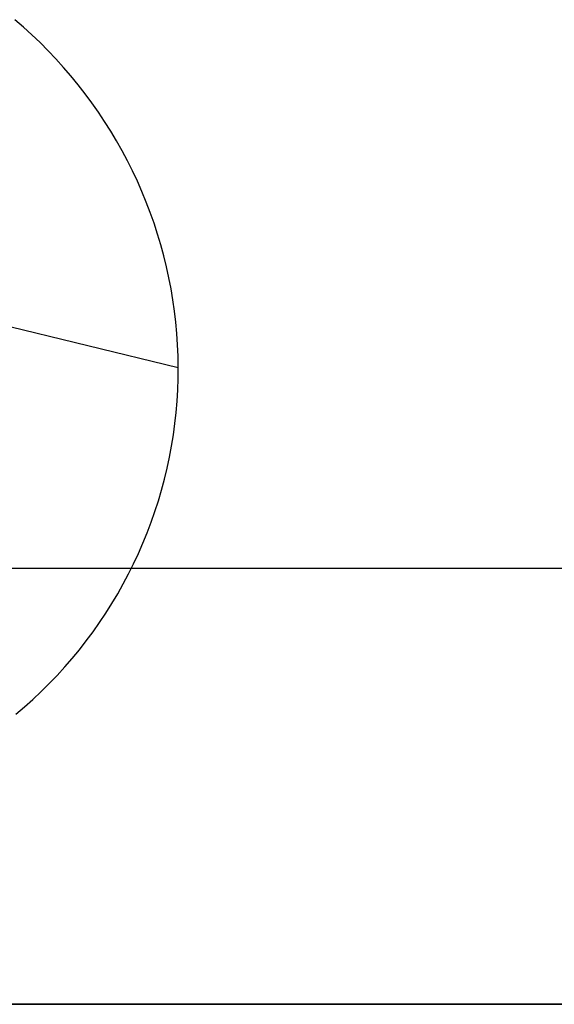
# Model space of a CAD drawing. Extents: x -5 to 5, y -2 to 2.
# Tile 18 of 59: x -1.359 to -1.114, y -1.5 to -1.05. Entities that reach past the tile are written whole.
import ezdxf

# ---------------------------------------------------------------- set-up
doc = ezdxf.new("R2010")
doc.units = 0

msp = doc.modelspace()

# ---------------------------------------------------------------- linework, layer by layer
at = {"layer": 'solid extract', "color": 5, "linetype": 'CONTINUOUS'}
for p, q in [((-1.356983, -1.053043, -2.881844), (-1.36091, -1.049642, -2.881112)), ((-1.353135, -1.056544, -2.882599), (-1.356983, -1.053043, -2.881844)), ((-1.34937, -1.060141, -2.883378), (-1.353135, -1.056544, -2.882599)), ((-1.345693, -1.063829, -2.88418), (-1.34937, -1.060141, -2.883378)), ((-1.342112, -1.0676, -2.885002), (-1.345693, -1.063829, -2.88418)), ((-1.338631, -1.07145, -2.885846), (-1.342112, -1.0676, -2.885002)), ((-1.335242, -1.075389, -2.886712), (-1.338631, -1.07145, -2.885846)), ((-1.331946, -1.079414, -2.8876), (-1.335242, -1.075389, -2.886712)), ((-1.32875, -1.083517, -2.888509), (-1.331946, -1.079414, -2.8876)), ((-1.32566, -1.087691, -2.889437), (-1.32875, -1.083517, -2.888509)), ((-1.32268, -1.091933, -2.890384), (-1.32566, -1.087691, -2.889437)), ((-1.3198, -1.096252, -2.891353), (-1.32268, -1.091933, -2.890384)), ((-1.317026, -1.100644, -2.892342), (-1.3198, -1.096252, -2.891353)), ((-1.31436, -1.105101, -2.89335), (-1.317026, -1.100644, -2.892342)), ((-1.311809, -1.109616, -2.894375), (-1.31436, -1.105101, -2.89335)), ((-1.309375, -1.114184, -2.895417), (-1.311809, -1.109616, -2.894375)), ((-1.307052, -1.118818, -2.896479), (-1.309375, -1.114184, -2.895417)), ((-1.304841, -1.123511, -2.897559), (-1.307052, -1.118818, -2.896479)), ((-1.302748, -1.128255, -2.898655), (-1.304841, -1.123511, -2.897559)), ((-1.300777, -1.13304, -2.899766), (-1.302748, -1.128255, -2.898655)), ((-1.298928, -1.137867, -2.900891), (-1.300777, -1.13304, -2.899766)), ((-1.297197, -1.142745, -2.902034), (-1.298928, -1.137867, -2.900891)), ((-1.295586, -1.147668, -2.903192), (-1.297197, -1.142745, -2.902034)), ((-1.294099, -1.152625, -2.904364), (-1.295586, -1.147668, -2.903192)), ((-1.292738, -1.157609, -2.905547), (-1.294099, -1.152625, -2.904364)), ((-1.291504, -1.162619, -2.906743), (-1.292738, -1.157609, -2.905547)), ((-1.290393, -1.167667, -2.907952), (-1.291504, -1.162619, -2.906743)), ((-1.289409, -1.172743, -2.909174), (-1.290393, -1.167667, -2.907952)), ((-1.288551, -1.177838, -2.910406), (-1.289409, -1.172743, -2.909174)), ((-1.287823, -1.182943, -2.911646), (-1.288551, -1.177838, -2.910406)), ((-1.287224, -1.188061, -2.912895), (-1.287823, -1.182943, -2.911646)), ((-1.3745, -1.187287, -3.003746), (-1.286112, -1.208653, -2.917979)), ((-1.286752, -1.1932, -2.914156), (-1.287224, -1.188061, -2.912895)), ((-1.286409, -1.198352, -2.915424), (-1.286752, -1.1932, -2.914156)), ((-1.286196, -1.203506, -2.9167), (-1.286409, -1.198352, -2.915424)), ((-1.286112, -1.208653, -2.917979), (-1.286196, -1.203506, -2.9167)), ((-1.286158, -1.213815, -2.919268), (-1.286112, -1.208653, -2.917979)), ((-1.286334, -1.218978, -2.920563), (-1.286158, -1.213815, -2.919268)), ((-1.28664, -1.224132, -2.921861), (-1.286334, -1.218978, -2.920563)), ((-1.287076, -1.22928, -2.923164), (-1.28664, -1.224132, -2.921861)), ((-1.287642, -1.234412, -2.924469), (-1.287076, -1.22928, -2.923164)), ((-1.288339, -1.239539, -2.925778), (-1.287642, -1.234412, -2.924469)), ((-1.289164, -1.244637, -2.927085), (-1.288339, -1.239539, -2.925778)), ((-1.290118, -1.249717, -2.928394), (-1.289164, -1.244637, -2.927085)), ((-1.291201, -1.254772, -2.929701), (-1.290118, -1.249717, -2.928394)), ((-1.292408, -1.259787, -2.931004), (-1.291201, -1.254772, -2.929701)), ((-1.293745, -1.264778, -2.932307), (-1.292408, -1.259787, -2.931004)), ((-1.295209, -1.269738, -2.933606), (-1.293745, -1.264778, -2.932307)), ((-1.296796, -1.274658, -2.934901), (-1.295209, -1.269738, -2.933606)), ((-1.298504, -1.279528, -2.936187), (-1.296796, -1.274658, -2.934901)), ((-1.300334, -1.284351, -2.937466), (-1.298504, -1.279528, -2.936187)), ((-1.302289, -1.289134, -2.93874), (-1.300334, -1.284351, -2.937466)), ((-1.304366, -1.293871, -2.940007), (-1.302289, -1.289134, -2.93874)), ((-1.30656, -1.298553, -2.941263), (-1.304366, -1.293871, -2.940007)), ((-3, -1.300486, -3.201191), (3, -1.300486, -3.201191)), ((-1.308867, -1.30317, -2.942508), (-1.30656, -1.298553, -2.941263)), ((-1.31129, -1.307727, -2.94374), (-1.308867, -1.30317, -2.942508)), ((-1.313832, -1.312231, -2.944963), (-1.31129, -1.307727, -2.94374)), ((-1.316489, -1.316673, -2.946173), (-1.313832, -1.312231, -2.944963)), ((-1.319254, -1.321045, -2.947369), (-1.316489, -1.316673, -2.946173)), ((-1.322123, -1.32534, -2.948547), (-1.319254, -1.321045, -2.947369)), ((-1.325101, -1.329564, -2.949711), (-1.322123, -1.32534, -2.948547)), ((-1.32819, -1.33372, -2.950859), (-1.325101, -1.329564, -2.949711)), ((-1.331383, -1.337802, -2.951991), (-1.32819, -1.33372, -2.950859)), ((-1.338061, -1.345711, -2.954194), (-1.334675, -1.341801, -2.953103)), ((-1.334675, -1.341801, -2.953103), (-1.331383, -1.337802, -2.951991)), ((-1.341547, -1.349539, -2.955265), (-1.338061, -1.345711, -2.954194)), ((-1.345134, -1.353287, -2.956317), (-1.341547, -1.349539, -2.955265)), ((-1.348814, -1.356948, -2.957348), (-1.345134, -1.353287, -2.956317)), ((-1.352581, -1.360515, -2.958355), (-1.348814, -1.356948, -2.957348)), ((-1.36037, -1.367361, -2.960297), (-1.35643, -1.363984, -2.959338)), ((-1.35643, -1.363984, -2.959338), (-1.352581, -1.360515, -2.958355)), ((3, -1.5, -3), (-3, -1.5, -3)), ((-3, -1.5, -3.050545), (3, -1.5, -3.050545))]:
    msp.add_line(p, q, dxfattribs=at)

doc.saveas('drawing.dxf')
